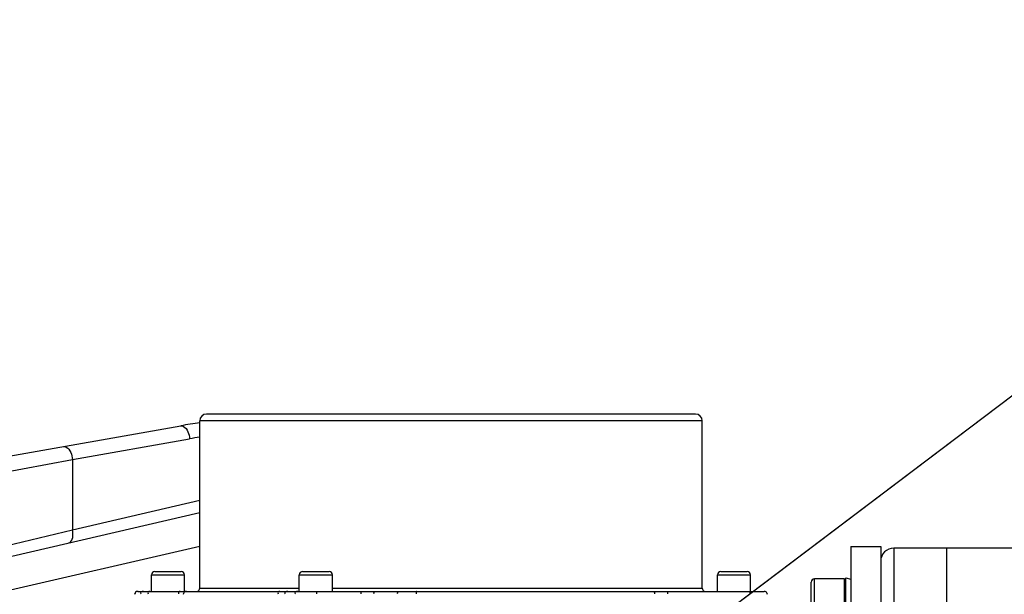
# Model space of a CAD drawing. Header units: millimetres. Extents: x 0 to 8410, y 0 to 5940.
# Tile 68 of 122: x 4814 to 4962, y 1988 to 2075. Entities that reach past the tile are written whole.
import ezdxf

# ---------------------------------------------------------------- set-up
doc = ezdxf.new("R2010")
doc.units = ezdxf.units.MM
doc.header["$LTSCALE"] = 462.55
doc.layers.get('0').update_dxf_attribs({"linetype": 'CONTINUOUS'})
for name, color, linetype in [('204102000021_DXF_DIMENSION', 7, 'CONTINUOUS'), ('304102000017DXF_CONTINUOUS_LINE', 7, 'CONTINUOUS'), ('304102000021DXF_CONTINUOUS_LINE', 7, 'CONTINUOUS'), ('304103000015DXF_CONTINUOUS_LINE', 7, 'CONTINUOUS'), ('304104000156DXF_CONTINUOUS_LINE', 7, 'CONTINUOUS'), ('304304000126DXF_CONTINUOUS_LINE', 7, 'CONTINUOUS'), ('501023000176DXF_CONTINUOUS_LINE', 7, 'CONTINUOUS'), ('604006000002DXF_CONTINUOUS_LINE', 7, 'CONTINUOUS')]:
    doc.layers.add(name, color=color, linetype=linetype)
doc.styles.get("Standard").update_dxf_attribs({"font": 'txt', "width": 0.7})
doc.dimstyles.new('DIMSTYLE_12', dxfattribs={"dimtxt": 65, "dimasz": 50, "dimexe": 1, "dimexo": 0, "dimtad": 1, "dimdsep": 46, "dimtxsty": 'Standard', "dimblk": '_FILLED', "dimblk1": '_FILLED', "dimblk2": '_FILLED', "dimcen": 0.09, "dimclrt": 5, "dimazin": 2, "dimtp": 0.5, "dimtm": 0.5, "dimtfac": 1, "dimtofl": 0, "dimtmove": 0, "dimatfit": 3, "dimldrblk": '_FILLED', "dimfxl": 0, "dimtolj": 1, "dimarcsym": 0})
doc.dimstyles.new('DIMSTYLE_13', dxfattribs={"dimtxt": 65, "dimasz": 50, "dimexe": 1, "dimexo": 0, "dimtad": 1, "dimdec": 1, "dimdsep": 46, "dimtxsty": 'Standard', "dimblk": '_FILLED', "dimblk1": '_FILLED', "dimblk2": '_FILLED', "dimcen": 0.09, "dimclrt": 5, "dimazin": 2, "dimtp": 1.2, "dimtm": 1.2, "dimtfac": 1, "dimtdec": 1, "dimtofl": 0, "dimtmove": 0, "dimatfit": 3, "dimldrblk": '_FILLED', "dimfxl": 0, "dimtolj": 1, "dimarcsym": 0})
doc.dimstyles.new('DIMSTYLE_14', dxfattribs={"dimtxt": 65, "dimasz": 50, "dimexe": 1, "dimexo": 0, "dimgap": 3.25, "dimtad": 0, "dimtih": 1, "dimtoh": 1, "dimdec": 1, "dimdsep": 46, "dimtxsty": 'Standard', "dimblk": '_FILLED', "dimblk1": '_FILLED', "dimblk2": '_FILLED', "dimcen": 0.09, "dimclrt": 5, "dimazin": 2, "dimtp": 0.5, "dimtm": 0.5, "dimtfac": 1, "dimtdec": 65535, "dimtofl": 0, "dimtmove": 0, "dimatfit": 3, "dimldrblk": '_FILLED', "dimfxl": 0, "dimtolj": 1, "dimarcsym": 0})

# ---------------------------------------------------------------- blocks, each defined once
blk = doc.blocks.new('_FILLED')
at = {"color": 0, "linetype": 'ByBlock'}
blk.add_solid([(0, 0), (-1, 0.17), (-1, -0.17)], dxfattribs=at)
blk = doc.blocks.new('*D24')
at = {"layer": '204102000021_DXF_DIMENSION', "color": 2, "linetype": 'Continuous'}
for p, q in [((4713.77, 1829.56), (5398.84, 2347.15)), ((4993.83, 2041.15), (4713.77, 1829.56)), ((4993.83, 2041.15), (4993.83, 2041.15))]:
    blk.add_line(p, q, dxfattribs=at)
at = {"layer": '204102000021_DXF_DIMENSION', "color": 2, "linetype": 'Continuous', "xscale": 50, "yscale": 50, "zscale": 50, "rotation": 217.0737599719}
blk.add_blockref('_FILLED', (4993.83, 2041.15), dxfattribs=at)
blk = doc.blocks.new('*D25')
at = {"layer": '204102000021_DXF_DIMENSION', "color": 2, "linetype": 'Continuous'}
for p, q in [((4713.77, 1829.56), (6309.86, 2495.22)), ((6057.54, 2389.99), (4713.77, 1829.56)), ((6057.54, 2389.99), (6057.54, 2389.99))]:
    blk.add_line(p, q, dxfattribs=at)
at = {"layer": '204102000021_DXF_DIMENSION', "color": 2, "linetype": 'Continuous', "xscale": 50, "yscale": 50, "zscale": 50, "rotation": 202.638452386}
blk.add_blockref('_FILLED', (6057.54, 2389.99), dxfattribs=at)
blk = doc.blocks.new('*D26')
at = {"layer": '204102000021_DXF_DIMENSION', "color": 2, "linetype": 'Continuous'}
for start, end in [(94.7914, 165), (0, 69.8438)]:
    blk.add_arc((4713.77, 1829.56), 554.1, start, end, dxfattribs=at)
for points in [[(4185.56, 2023.2), (4178.56, 1972.97), (4201.77, 2018.07)], [(5257.12, 1879.13), (5267.87, 1829.56), (5274.11, 1879.89)]]:
    blk.add_solid(points, dxfattribs=at)

msp = doc.modelspace()

# ---------------------------------------------------------------- linework, layer by layer
at = {"color": 2, "linetype": 'Continuous'}
msp.add_circle((4716.272, 1829.561), 351, dxfattribs=at)
at = {"layer": '304102000017DXF_CONTINUOUS_LINE', "color": 9, "linetype": 'Continuous'}
msp.add_line((4945.774, 1995.302), (4945.774, 1881.506), dxfattribs=at)
at = {"layer": '304102000017DXF_CONTINUOUS_LINE', "color": 7, "linetype": 'Continuous'}
for p, q in [((4953.774, 1995.302), (4945.774, 1995.302)), ((4953.774, 1907.84), (4953.774, 1995.302))]:
    msp.add_line(p, q, dxfattribs=at)
msp.add_arc((4945.774, 1993.302), 2, 90, 180, dxfattribs=at)
at = {"layer": '304102000021DXF_CONTINUOUS_LINE', "color": 7, "linetype": 'Continuous'}
for p, q in [((4968.774, 1995.302), (4953.774, 1995.302)), ((4953.774, 1907.841), (4953.774, 1995.301))]:
    msp.add_line(p, q, dxfattribs=at)
at = {"layer": '304103000015DXF_CONTINUOUS_LINE', "color": 7, "linetype": 'Continuous'}
for p, q in [((4757.905, 1999.697), (4837.897, 2013.802)), ((4778.424, 1986.265), (4840.774, 2000.659))]:
    msp.add_line(p, q, dxfattribs=at)
at = {"layer": '304103000015DXF_CONTINUOUS_LINE', "color": 9, "linetype": 'Continuous'}
for p, q in [((4821.52, 2008.707), (4839.244, 2011.832)), ((4802.883, 2005.256), (4821.52, 2008.707)), ((4821.52, 2008.707), (4821.52, 1998.036)), ((4840.774, 2002.481), (4821.52, 1998.036)), ((4821.52, 1998.036), (4802.883, 1993.518)), ((4840.774, 1995.528), (4779.549, 1981.393))]:
    msp.add_line(p, q, dxfattribs=at)
at = {"layer": '304103000015DXF_CONTINUOUS_LINE', "color": 7, "linetype": 'Continuous'}
msp.add_arc((4846.579, 1964.561), 50, 96.63433, 100, dxfattribs=at)
at = {"layer": '304103000015DXF_CONTINUOUS_LINE', "color": 9, "linetype": 'Continuous'}
msp.add_arc((4847.581, 1964.553), 48.008, 98.15406, 99.99975, dxfattribs=at)
for points, knots in [([(4837.897, 2013.802), (4838.039, 2013.827), (4838.906, 2013.531), (4839.153, 2012.522), (4839.244, 2011.832)], [0, 0, 0, 0, 0.1715841, 1, 1, 1, 1]), ([(4820.172, 2010.677), (4820.314, 2010.702), (4821.182, 2010.405), (4821.428, 2009.397), (4821.52, 2008.707)], [0, 0, 0, 0, 0.1715841, 1, 1, 1, 1]), ([(4820.97, 1996.087), (4821.091, 1996.115), (4821.69, 1996.592), (4821.62, 1997.458), (4821.52, 1998.036)], [0, 0, 0, 0, 0.175089, 1, 1, 1, 1])]:
    msp.add_open_spline(points, degree=3, knots=knots, dxfattribs=at)
at = {"layer": '304104000156DXF_CONTINUOUS_LINE', "color": 7, "linetype": 'Continuous'}
for p, q in [((4939.274, 1995.552), (4939.274, 1977.052)), ((4939.274, 1995.552), (4943.774, 1995.552)), ((4943.774, 1995.552), (4943.774, 1979.46))]:
    msp.add_line(p, q, dxfattribs=at)
at = {"layer": '304304000126DXF_CONTINUOUS_LINE', "color": 7, "linetype": 'Continuous'}
for p, q in [((4915.774, 2015.561), (4841.773, 2015.561)), ((4840.774, 1989.261), (4840.774, 2014.561)), ((4916.774, 1989.261), (4916.774, 2014.561)), ((4833.464, 1988.761), (4833.464, 1991.261)), ((4833.964, 1991.761), (4837.964, 1991.761)), ((4838.464, 1988.761), (4838.464, 1991.261)), ((4855.838, 1988.761), (4855.838, 1991.261)), ((4856.338, 1991.761), (4860.338, 1991.761)), ((4860.838, 1988.761), (4860.838, 1991.261)), ((4919.083, 1988.761), (4919.083, 1991.261)), ((4919.583, 1991.761), (4923.583, 1991.761)), ((4924.083, 1988.761), (4924.083, 1991.261)), ((4831.418, 1988.761), (4926.129, 1988.761))]:
    msp.add_line(p, q, dxfattribs=at)
at = {"layer": '304304000126DXF_CONTINUOUS_LINE', "color": 9, "linetype": 'Continuous'}
for p, q in [((4916.774, 2014.561), (4840.774, 2014.561)), ((4833.464, 1991.261), (4838.464, 1991.261)), ((4855.838, 1991.261), (4860.838, 1991.261)), ((4919.083, 1991.261), (4924.083, 1991.261)), ((4840.774, 1989.261), (4855.838, 1989.261)), ((4860.838, 1989.261), (4916.774, 1989.261))]:
    msp.add_line(p, q, dxfattribs=at)
at = {"layer": '304304000126DXF_CONTINUOUS_LINE', "color": 7, "linetype": 'Continuous'}
for centre, radius, start, end in [((4841.774, 2014.561), 1, 90, 180), ((4915.774, 2014.561), 1, 0, 90), ((4833.964, 1991.261), 0.5, 90, 180), ((4837.964, 1991.261), 0.5, 0, 90), ((4856.338, 1991.261), 0.5, 90, 180), ((4860.338, 1991.261), 0.5, 0, 90), ((4919.583, 1991.261), 0.5, 90, 180), ((4923.583, 1991.261), 0.5, 0, 90), ((4831.418, 1988.261), 0.5, 90, 180), ((4838.774, 1988.261), 0.5, 90, 180), ((4840.274, 1989.261), 0.5, 270, 360), ((4917.274, 1989.261), 0.5, 180, 270), ((4926.129, 1988.261), 0.5, 0, 90)]:
    msp.add_arc(centre, radius, start, end, dxfattribs=at)
at = {"layer": '304304000126DXF_CONTINUOUS_LINE', "color": 9, "linetype": 'Continuous'}
for points, knots in [([(4831.437, 1988.761), (4831.318, 1988.761), (4831.141, 1988.729), (4830.973, 1988.534), (4831.03, 1988.411), (4831.068, 1988.363)], [0, 0, 0, 0, 0.5131126, 0.7333588, 1, 1, 1, 1]), ([(4832.26, 1988.761), (4832.142, 1988.761), (4831.964, 1988.729), (4831.796, 1988.534), (4831.854, 1988.411), (4831.892, 1988.363)], [0, 0, 0, 0, 0.5131126, 0.7333588, 1, 1, 1, 1]), ([(4833.202, 1988.761), (4833.125, 1988.761), (4832.93, 1988.679), (4832.93, 1988.453), (4832.974, 1988.363)], [0, 0, 0, 0, 0.4379382, 1, 1, 1, 1]), ([(4837.798, 1988.761), (4837.721, 1988.761), (4837.526, 1988.679), (4837.526, 1988.453), (4837.57, 1988.363)], [0, 0, 0, 0, 0.4379382, 1, 1, 1, 1]), ([(4852.87, 1988.761), (4852.789, 1988.761), (4852.587, 1988.686), (4852.584, 1988.452), (4852.629, 1988.363)], [0, 0, 0, 0, 0.4481881, 1, 1, 1, 1]), ([(4854.077, 1988.761), (4853.959, 1988.761), (4853.781, 1988.729), (4853.613, 1988.534), (4853.671, 1988.411), (4853.709, 1988.363)], [0, 0, 0, 0, 0.5131126, 0.7333588, 1, 1, 1, 1]), ([(4855.604, 1988.761), (4855.486, 1988.761), (4855.309, 1988.729), (4855.14, 1988.534), (4855.198, 1988.411), (4855.236, 1988.363)], [0, 0, 0, 0, 0.5131126, 0.7333588, 1, 1, 1, 1]), ([(4858.391, 1988.761), (4858.427, 1988.761), (4858.438, 1988.56), (4858.445, 1988.462), (4858.436, 1988.363)], [0, 0, 0, 0, 0.2654613, 1, 1, 1, 1]), ([(4865.097, 1988.761), (4865.134, 1988.761), (4865.145, 1988.56), (4865.152, 1988.462), (4865.143, 1988.363)], [0, 0, 0, 0, 0.2654613, 1, 1, 1, 1]), ([(4866.763, 1988.761), (4866.859, 1988.761), (4867.088, 1988.713), (4867.108, 1988.448), (4867.055, 1988.363)], [0, 0, 0, 0, 0.4898375, 1, 1, 1, 1]), ([(4870.354, 1988.761), (4870.45, 1988.761), (4870.679, 1988.713), (4870.699, 1988.448), (4870.646, 1988.363)], [0, 0, 0, 0, 0.4898375, 1, 1, 1, 1]), ([(4873.567, 1988.761), (4873.531, 1988.761), (4873.514, 1988.562), (4873.509, 1988.462), (4873.519, 1988.363)], [0, 0, 0, 0, 0.2674916, 1, 1, 1, 1]), ([(4909.253, 1988.761), (4909.346, 1988.761), (4909.57, 1988.708), (4909.587, 1988.448), (4909.536, 1988.363)], [0, 0, 0, 0, 0.482528, 1, 1, 1, 1]), ([(4911.493, 1988.761), (4911.529, 1988.761), (4911.541, 1988.56), (4911.548, 1988.462), (4911.538, 1988.363)], [0, 0, 0, 0, 0.2654613, 1, 1, 1, 1]), ([(4923.934, 1988.761), (4923.97, 1988.761), (4923.981, 1988.56), (4923.988, 1988.462), (4923.979, 1988.363)], [0, 0, 0, 0, 0.2654613, 1, 1, 1, 1])]:
    msp.add_open_spline(points, degree=3, knots=knots, dxfattribs=at)
at = {"layer": '501023000176DXF_CONTINUOUS_LINE', "color": 7, "linetype": 'Continuous'}
for p, q in [((4933.274, 1982.442), (4933.274, 1990.162)), ((4938.274, 1990.662), (4933.774, 1990.662)), ((4938.274, 1981.942), (4938.274, 1990.662))]:
    msp.add_line(p, q, dxfattribs=at)
at = {"layer": '501023000176DXF_CONTINUOUS_LINE', "color": 9, "linetype": 'Continuous'}
msp.add_line((4933.774, 1981.942), (4933.774, 1990.662), dxfattribs=at)
at = {"layer": '501023000176DXF_CONTINUOUS_LINE', "color": 7, "linetype": 'Continuous'}
msp.add_arc((4933.774, 1990.162), 0.5, 90, 180, dxfattribs=at)
at = {"layer": '604006000002DXF_CONTINUOUS_LINE', "color": 7, "linetype": 'Continuous'}
for p, q in [((4938.274, 1989.928), (4938.499, 1990.802)), ((4938.499, 1981.802), (4938.499, 1990.802)), ((4938.499, 1990.802), (4939.274, 1990.603))]:
    msp.add_line(p, q, dxfattribs=at)

# ---------------------------------------------------------------- dimensions: what is measured, and where the dimension line sits
at = {"layer": '204102000021_DXF_DIMENSION', "color": 2, "linetype": 'Continuous'}
for center, mpoint, dimstyle, picture, middle in [((4713.77352, 1829.56146), (6057.54055, 2389.99036), 'DIMSTYLE_13', '*D25', (6093.63155, 2422.64902)), ((4713.774, 1829.561), (4993.828, 2041.151), 'DIMSTYLE_12', '*D24', (5243.826, 2250.399))]:
    dim = msp.add_radius_dim(center=center, mpoint=mpoint, text='R<>', dimstyle=dimstyle, override={"dimpost": '<>'}, dxfattribs=at)
    dim.commit()
    dim.dimension.update_dxf_attribs({"geometry": picture, "text_midpoint": middle, "dimtype": 164})
dim = msp.add_angular_dim_2l(base=(4786.098, 2378.918), line1=((5262.329, 1829.561), (5267.87, 1829.561)), line2=((4183.909, 1971.538), (4178.557, 1972.972)), dimstyle='DIMSTYLE_14', dxfattribs=at)
dim.commit()
dim.dimension.update_dxf_attribs({"geometry": '*D26', "text_midpoint": (4699.991, 2346.418), "dimtype": 162})

doc.saveas('drawing.dxf')
